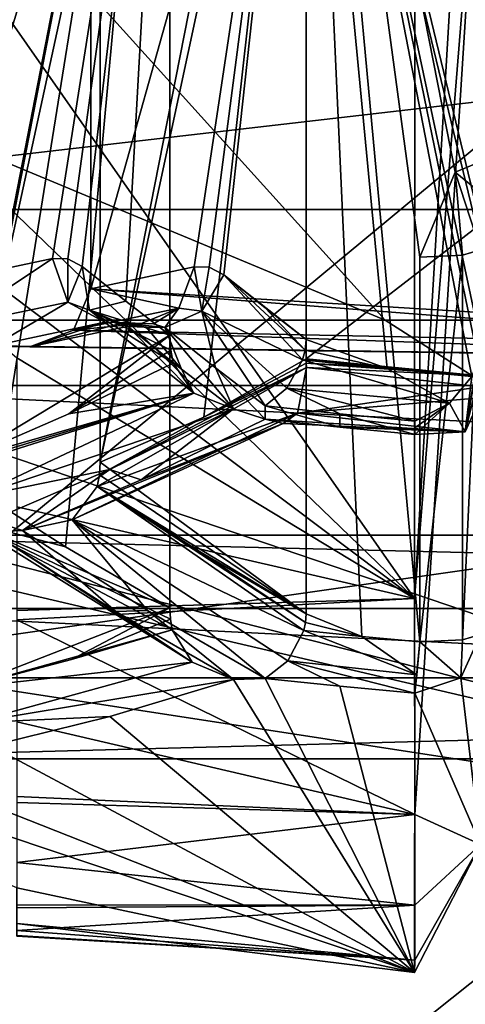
# Model space of a CAD drawing. Header units: millimetres. Extents: x -110 to 100, y -43 to 80.
# Tile 94 of 256: x -67.561 to -66.825, y 24.801 to 26.427. Entities that reach past the tile are written whole.
import ezdxf

# ---------------------------------------------------------------- set-up
doc = ezdxf.new("R2010")
doc.units = ezdxf.units.MM
doc.header["$LTSCALE"] = 65.185185
for name, color, linetype in [('1023', 7, 'CONTINUOUS'), ('1024', 7, 'CONTINUOUS'), ('1026', 7, 'CONTINUOUS'), ('1078', 7, 'CONTINUOUS'), ('1079', 7, 'CONTINUOUS'), ('1088', 7, 'CONTINUOUS'), ('328', 7, 'CONTINUOUS'), ('337', 7, 'CONTINUOUS'), ('4520', 7, 'CONTINUOUS'), ('4561', 7, 'CONTINUOUS'), ('4562', 7, 'CONTINUOUS'), ('4712', 7, 'CONTINUOUS'), ('4774', 7, 'CONTINUOUS'), ('4775', 7, 'CONTINUOUS'), ('5033', 7, 'CONTINUOUS'), ('5034', 7, 'CONTINUOUS'), ('5035', 7, 'CONTINUOUS'), ('5036', 7, 'CONTINUOUS'), ('5037', 7, 'CONTINUOUS'), ('5038', 7, 'CONTINUOUS'), ('5039', 7, 'CONTINUOUS'), ('5040', 7, 'CONTINUOUS'), ('5041', 7, 'CONTINUOUS'), ('5042', 7, 'CONTINUOUS'), ('5043', 7, 'CONTINUOUS'), ('5044', 7, 'CONTINUOUS'), ('5046', 7, 'CONTINUOUS'), ('5048', 7, 'CONTINUOUS'), ('5050', 7, 'CONTINUOUS'), ('5053', 7, 'CONTINUOUS'), ('5054', 7, 'CONTINUOUS'), ('5351', 7, 'CONTINUOUS'), ('5380', 7, 'CONTINUOUS'), ('5428', 7, 'CONTINUOUS'), ('5435', 7, 'CONTINUOUS'), ('5436', 7, 'CONTINUOUS'), ('5437', 7, 'CONTINUOUS'), ('5438', 7, 'CONTINUOUS'), ('5478', 7, 'CONTINUOUS'), ('5479', 7, 'CONTINUOUS'), ('5875', 7, 'CONTINUOUS'), ('5876', 7, 'CONTINUOUS'), ('5968', 7, 'CONTINUOUS'), ('5969', 7, 'CONTINUOUS')]:
    doc.layers.add(name, color=color, linetype=linetype)

msp = doc.modelspace()

# ---------------------------------------------------------------- linework, layer by layer
at = {"layer": '1023', "linetype": 'CONTINUOUS'}
for points in [[(-69.4865, 25.931, 168.05), (-65.5, 25, 168.05), (-69.1569, 25.931, 169.6372), (-69.4865, 25.931, 168.05)], [(-69.1569, 25.931, 169.6372), (-65.5, 25, 168.05), (-68.2386, 25.931, 170.9468), (-69.1569, 25.931, 169.6372)], [(-68.2386, 25.931, 170.9468), (-65.5, 25, 168.05), (-66.9575, 25.931, 171.7604), (-68.2386, 25.931, 170.9468)], [(-66.9575, 25.931, 171.7604), (-65.5, 25, 168.05), (-65.5, 25.931, 172.0365), (-66.9575, 25.931, 171.7604)]]:
    msp.add_3dface(points, dxfattribs=at)
at = {"layer": '1024', "linetype": 'CONTINUOUS'}
for points in [[(-69.4865, 25.931, 87.05), (-65.5, 25, 87.05), (-69.4865, 25.931, 168.05), (-69.4865, 25.931, 87.05)], [(-65.5, 25, 87.05), (-65.5, 25, 168.05), (-69.4865, 25.931, 168.05), (-65.5, 25, 87.05)]]:
    msp.add_3dface(points, dxfattribs=at)
at = {"layer": '1026', "linetype": 'CONTINUOUS'}
for points in [[(-68.8281, 28, 180.4566), (-71.929, 28, 179.1706), (-66.9575, 25.931, 171.7604), (-68.8281, 28, 180.4566)], [(-71.929, 28, 179.1706), (-68.2386, 25.931, 170.9468), (-66.9575, 25.931, 171.7604), (-71.929, 28, 179.1706)], [(-65.5, 28, 180.8952), (-68.8281, 28, 180.4566), (-65.5, 25.931, 172.0365), (-65.5, 28, 180.8952)], [(-68.8281, 28, 180.4566), (-66.9575, 25.931, 171.7604), (-65.5, 25.931, 172.0365), (-68.8281, 28, 180.4566)]]:
    msp.add_3dface(points, dxfattribs=at)
at = {"layer": '1078', "color": 7, "linetype": 'CONTINUOUS', "true_color": 0x858787}
for points in [[(-68.0725, 25.3402, 275.6653), (-62.9275, 25.3402, 275.6653), (-67.9814, 25.2065, 275.9641), (-68.0725, 25.3402, 275.6653)], [(-67.9814, 25.2065, 275.9641), (-62.9275, 25.3402, 275.6653), (-63.0186, 25.2065, 275.9641), (-67.9814, 25.2065, 275.9641)]]:
    msp.add_3dface(points, dxfattribs=at)
at = {"layer": '1079', "color": 7, "linetype": 'CONTINUOUS', "true_color": 0x858787}
for points in [[(-62.6548, 26.1138, 274.7248), (-68.0725, 25.3402, 275.6653), (-68.3452, 26.1138, 274.7248), (-62.6548, 26.1138, 274.7248)], [(-62.9275, 25.3402, 275.6653), (-68.0725, 25.3402, 275.6653), (-62.6548, 26.1138, 274.7248), (-62.9275, 25.3402, 275.6653)]]:
    msp.add_3dface(points, dxfattribs=at)
at = {"layer": '1088', "color": 7, "linetype": 'CONTINUOUS', "true_color": 0x858787}
for points in [[(-68.4357, 26.7816, 274.3622), (-62.5643, 26.7816, 274.3622), (-68.3452, 26.1138, 274.7248), (-68.4357, 26.7816, 274.3622)], [(-62.5643, 26.7816, 274.3622), (-62.6548, 26.1138, 274.7248), (-68.3452, 26.1138, 274.7248), (-62.5643, 26.7816, 274.3622)]]:
    msp.add_3dface(points, dxfattribs=at)
at = {"layer": '328', "linetype": 'CONTINUOUS'}
for points in [[(-109.5, -10, 87.05), (98.5, -10, 87.05), (-85.2588, 28.0341, 87.05), (-109.5, -10, 87.05)], [(98.5, -10, 87.05), (-85, 28, 87.05), (-85.2588, 28.0341, 87.05), (98.5, -10, 87.05)], [(-85, 28, 87.05), (98.5, -10, 87.05), (-65.5, 25, 87.05), (-85, 28, 87.05)], [(-69.4865, 25.931, 87.05), (-85, 28, 87.05), (-65.5, 25, 87.05), (-69.4865, 25.931, 87.05)]]:
    msp.add_3dface(points, dxfattribs=at)
at = {"layer": '337', "linetype": 'CONTINUOUS'}
for points in [[(16.4195, 34.5165, 84.55), (-107.5, -7.5, 84.55), (16.4169, 34.607, 84.55), (16.4195, 34.5165, 84.55)], [(16.4169, 34.607, 84.55), (-107.5, -7.5, 84.55), (-39.7766, 16.1667, 84.55), (16.4169, 34.607, 84.55)], [(16.4269, 34.4292, 84.55), (-107.5, -7.5, 84.55), (16.4195, 34.5165, 84.55), (16.4269, 34.4292, 84.55)], [(16.4392, 34.345, 84.55), (-107.5, -7.5, 84.55), (16.4269, 34.4292, 84.55), (16.4392, 34.345, 84.55)], [(16.4557, 34.2644, 84.55), (-107.5, -7.5, 84.55), (16.4392, 34.345, 84.55), (16.4557, 34.2644, 84.55)], [(16.4766, 34.1876, 84.55), (-107.5, -7.5, 84.55), (16.4557, 34.2644, 84.55), (16.4766, 34.1876, 84.55)], [(16.5, 32.5128, 84.55), (-107.5, -7.5, 84.55), (16.4766, 34.1876, 84.55), (16.5, 32.5128, 84.55)], [(16.5, 32.0142, 84.55), (-107.5, -7.5, 84.55), (16.5, 32.5128, 84.55), (16.5, 32.0142, 84.55)], [(-107.5, -7.5, 84.55), (-61.2619, 28.6795, 84.55), (-56, 32.4167, 84.55), (-107.5, -7.5, 84.55)], [(-56, 32, 84.55), (-107.5, -7.5, 84.55), (-56, 32.4167, 84.55), (-56, 32, 84.55)], [(16.5, 29.9865, 84.55), (-107.5, -7.5, 84.55), (16.5, 32.0142, 84.55), (16.5, 29.9865, 84.55)], [(-56, 27.4167, 84.55), (-107.5, -7.5, 84.55), (-56, 32, 84.55), (-56, 27.4167, 84.55)], [(16.5, 29.4879, 84.55), (-107.5, -7.5, 84.55), (16.5, 29.9865, 84.55), (16.5, 29.4879, 84.55)], [(16.5, 27.4602, 84.55), (-107.5, -7.5, 84.55), (16.5, 29.4879, 84.55), (16.5, 27.4602, 84.55)], [(-51.5319, 25.75, 84.55), (-107.5, -7.5, 84.55), (-51.5319, 28.875, 84.55), (-51.5319, 25.75, 84.55)], [(-51.5319, 28.875, 84.55), (-107.5, -7.5, 84.55), (-56, 26.7917, 84.55), (-51.5319, 28.875, 84.55)], [(-61.2619, 28.6795, 84.55), (-107.5, -7.5, 84.55), (-63.2715, 27.6536, 84.55), (-61.2619, 28.6795, 84.55)], [(-107.5, -7.5, 84.55), (-51, 25.75, 84.55), (-42.5, 28, 84.55), (-107.5, -7.5, 84.55)], [(-42.5, 25.9167, 84.55), (-107.5, -7.5, 84.55), (-42.5, 28, 84.55), (-42.5, 25.9167, 84.55)], [(-63.2715, 27.6536, 84.55), (-107.5, -7.5, 84.55), (-65.5, 27.3, 84.55), (-63.2715, 27.6536, 84.55)], [(-65.5, 27.3, 84.55), (-107.5, -7.5, 84.55), (-67.7285, 27.6536, 84.55), (-65.5, 27.3, 84.55)], [(-107.5, -7.5, 84.55), (16.5, 27.4602, 84.55), (16.5, 26.9616, 84.55), (-107.5, -7.5, 84.55)], [(-56, 26.7917, 84.55), (-107.5, -7.5, 84.55), (-56, 27.4167, 84.55), (-56, 26.7917, 84.55)], [(16.5, 25.607, 84.55), (-107.5, -7.5, 84.55), (16.5, 26.9616, 84.55), (16.5, 25.607, 84.55)], [(-107.5, -7.5, 84.55), (-42.5, 25.9167, 84.55), (-42.5, 25.5, 84.55), (-107.5, -7.5, 84.55)], [(-51, 25.75, 84.55), (-107.5, -7.5, 84.55), (-51.5319, 25.75, 84.55), (-51, 25.75, 84.55)], [(16.5, 25.1084, 84.55), (-107.5, -7.5, 84.55), (16.5, 25.607, 84.55), (16.5, 25.1084, 84.55)], [(-42.5, 24.75, 84.55), (-107.5, -7.5, 84.55), (-42.5, 25.5, 84.55), (-42.5, 24.75, 84.55)], [(16.5, 23.4214, 84.55), (-107.5, -7.5, 84.55), (16.5, 25.1084, 84.55), (16.5, 23.4214, 84.55)]]:
    msp.add_3dface(points, dxfattribs=at)
at = {"layer": '4520', "color": 7, "linetype": 'CONTINUOUS', "true_color": 0x858787}
for points in [[(-68.0057, 25.5758, 275.8433), (-62.9943, 25.5758, 275.8433), (-68.0278, 25.8228, 275.7447), (-68.0057, 25.5758, 275.8433)], [(-68.0278, 25.8228, 275.7447), (-62.9943, 25.5758, 275.8433), (-62.9722, 25.8228, 275.7447), (-68.0278, 25.8228, 275.7447)]]:
    msp.add_3dface(points, dxfattribs=at)
at = {"layer": '4561', "color": 7, "linetype": 'CONTINUOUS', "true_color": 0x858787}
for points in [[(-67.9814, 25.2065, 275.9641), (-63.0186, 25.2065, 275.9641), (-67.9814, 25.4546, 275.9337), (-67.9814, 25.2065, 275.9641)], [(-67.9814, 25.4546, 275.9337), (-63.0186, 25.2065, 275.9641), (-63.0186, 25.4546, 275.9337), (-67.9814, 25.4546, 275.9337)]]:
    msp.add_3dface(points, dxfattribs=at)
at = {"layer": '4562', "color": 7, "linetype": 'CONTINUOUS', "true_color": 0x858787}
for points in [[(-62.9943, 25.5758, 275.8433), (-68.0057, 25.5758, 275.8433), (-63.0186, 25.4546, 275.9337), (-62.9943, 25.5758, 275.8433)], [(-68.0057, 25.5758, 275.8433), (-67.9814, 25.4546, 275.9337), (-63.0186, 25.4546, 275.9337), (-68.0057, 25.5758, 275.8433)]]:
    msp.add_3dface(points, dxfattribs=at)
at = {"layer": '4712', "color": 7, "linetype": 'CONTINUOUS', "true_color": 0x858787}
for points in [[(-66.7, 26.2333, 277.5982), (-66.7707, 26.1172, 277.7132), (-66.8414, 26.1751, 277.6053), (-66.7, 26.2333, 277.5982)], [(-66.9, 26.0348, 277.6225), (-66.8414, 26.1751, 277.6053), (-66.8293, 26.0383, 277.6516), (-66.9, 26.0348, 277.6225)], [(-66.7707, 26.1172, 277.7132), (-66.8, 26.047, 277.7218), (-66.8414, 26.1751, 277.6053), (-66.7707, 26.1172, 277.7132)], [(-66.8414, 26.1751, 277.6053), (-66.8, 26.047, 277.7218), (-66.8293, 26.0383, 277.6516), (-66.8414, 26.1751, 277.6053)]]:
    msp.add_3dface(points, dxfattribs=at)
at = {"layer": '4774', "color": 7, "linetype": 'CONTINUOUS', "true_color": 0x858787}
for points in [[(-67.2762, 25.366, 277.81), (-67.6535, 25.3236, 278.4353), (-67.3093, 25.4198, 277.8227), (-67.2762, 25.366, 277.81)], [(-67.3093, 25.4198, 277.8227), (-67.6535, 25.3236, 278.4353), (-67.4756, 25.3705, 278.1191), (-67.3093, 25.4198, 277.8227)], [(-67.6408, 25.2659, 278.4593), (-67.6535, 25.3236, 278.4353), (-67.2762, 25.366, 277.81), (-67.6408, 25.2659, 278.4593)], [(-67.2078, 25.3375, 277.8037), (-67.6408, 25.2659, 278.4593), (-67.2762, 25.366, 277.81), (-67.2078, 25.3375, 277.8037)], [(-67.6408, 25.2659, 278.4593), (-67.2078, 25.3375, 277.8037), (-67.4122, 25.2763, 278.168), (-67.6408, 25.2659, 278.4593)], [(-67.6086, 25.2282, 278.5166), (-67.6408, 25.2659, 278.4593), (-67.4122, 25.2763, 278.168), (-67.6086, 25.2282, 278.5166)]]:
    msp.add_3dface(points, dxfattribs=at)
at = {"layer": '4775', "color": 7, "linetype": 'CONTINUOUS', "true_color": 0x858787}
for points in [[(-67.6564, 25.6654, 277.1994), (-67.6514, 25.6003, 277.1568), (-67.4855, 25.5567, 277.511), (-67.6564, 25.6654, 277.1994)], [(-67.6514, 25.6003, 277.1568), (-67.6086, 25.5815, 277.0744), (-67.2762, 25.366, 277.81), (-67.6514, 25.6003, 277.1568)], [(-67.6514, 25.6003, 277.1568), (-67.2762, 25.366, 277.81), (-67.3093, 25.4198, 277.8227), (-67.6514, 25.6003, 277.1568)], [(-67.6514, 25.6003, 277.1568), (-67.3093, 25.4198, 277.8227), (-67.3119, 25.4372, 277.8252), (-67.6514, 25.6003, 277.1568)], [(-67.4855, 25.5567, 277.511), (-67.6514, 25.6003, 277.1568), (-67.3129, 25.4561, 277.8245), (-67.4855, 25.5567, 277.511)], [(-67.3129, 25.4561, 277.8245), (-67.6514, 25.6003, 277.1568), (-67.3119, 25.4372, 277.8252), (-67.3129, 25.4561, 277.8245)], [(-67.2762, 25.366, 277.81), (-67.6086, 25.5815, 277.0744), (-67.4021, 25.4496, 277.4508), (-67.2762, 25.366, 277.81)], [(-67.2078, 25.3375, 277.8037), (-67.2762, 25.366, 277.81), (-67.4021, 25.4496, 277.4508), (-67.2078, 25.3375, 277.8037)]]:
    msp.add_3dface(points, dxfattribs=at)
at = {"layer": '5033', "color": 7, "linetype": 'CONTINUOUS', "true_color": 0x858787}
for points in [[(-67.273, 26.0187, 275.8504), (-67.2983, 25.9504, 275.8735), (-67.4433, 25.9827, 275.5576), (-67.273, 26.0187, 275.8504)], [(-67.4433, 25.9827, 275.5576), (-67.2983, 25.9504, 275.8735), (-67.4721, 25.9142, 275.5732), (-67.4433, 25.9827, 275.5576)], [(-67.2983, 25.9504, 275.8735), (-67.3596, 25.9255, 275.9122), (-67.4721, 25.9142, 275.5732), (-67.2983, 25.9504, 275.8735)], [(-67.4721, 25.9142, 275.5732), (-67.3596, 25.9255, 275.9122), (-67.5441, 25.8866, 275.595), (-67.4721, 25.9142, 275.5732)]]:
    msp.add_3dface(points, dxfattribs=at)
at = {"layer": '5034', "color": 7, "linetype": 'CONTINUOUS', "true_color": 0x858787}
for points in [[(-67.2983, 25.9504, 275.8735), (-67.273, 26.0187, 275.8504), (-67.2601, 25.9459, 275.9313), (-67.2983, 25.9504, 275.8735)], [(-67.2601, 25.9459, 275.9313), (-67.273, 26.0187, 275.8504), (-67.2478, 26.0181, 275.8944), (-67.2601, 25.9459, 275.9313)], [(-67.2239, 26.0056, 275.9377), (-67.2601, 25.9459, 275.9313), (-67.2478, 26.0181, 275.8944), (-67.2239, 26.0056, 275.9377)], [(-67.3596, 25.9255, 275.9122), (-67.2983, 25.9504, 275.8735), (-67.3399, 25.925, 275.9327), (-67.3596, 25.9255, 275.9122)], [(-67.2983, 25.9504, 275.8735), (-67.3215, 25.9186, 275.9526), (-67.3399, 25.925, 275.9327), (-67.2983, 25.9504, 275.8735)], [(-67.3215, 25.9186, 275.9526), (-67.2983, 25.9504, 275.8735), (-67.2601, 25.9459, 275.9313), (-67.3215, 25.9186, 275.9526)]]:
    msp.add_3dface(points, dxfattribs=at)
at = {"layer": '5035', "color": 7, "linetype": 'CONTINUOUS', "true_color": 0x858787}
for points in [[(-67.2601, 25.9459, 275.9313), (-67.2239, 26.0056, 275.9377), (-67.0937, 25.8654, 276.1925), (-67.2601, 25.9459, 275.9313)], [(-67.0937, 25.8654, 276.1925), (-67.2239, 26.0056, 275.9377), (-67.0893, 25.8812, 276.1906), (-67.0937, 25.8654, 276.1925)], [(-67.0893, 25.8812, 276.1906), (-67.2239, 26.0056, 275.9377), (-67.1562, 25.9519, 276.0623), (-67.0893, 25.8812, 276.1906)], [(-67.3215, 25.9186, 275.9526), (-67.2601, 25.9459, 275.9313), (-67.2374, 25.852, 276.1074), (-67.3215, 25.9186, 275.9526)], [(-67.1555, 25.7894, 276.2582), (-67.2601, 25.9459, 275.9313), (-67.1197, 25.8188, 276.2125), (-67.1555, 25.7894, 276.2582)], [(-67.2601, 25.9459, 275.9313), (-67.1555, 25.7894, 276.2582), (-67.2374, 25.852, 276.1074), (-67.2601, 25.9459, 275.9313)], [(-67.1197, 25.8188, 276.2125), (-67.2601, 25.9459, 275.9313), (-67.0937, 25.8654, 276.1925), (-67.1197, 25.8188, 276.2125)], [(-67.0877, 25.899, 276.1884), (-67.0893, 25.8812, 276.1906), (-67.1562, 25.9519, 276.0623), (-67.0877, 25.899, 276.1884)]]:
    msp.add_3dface(points, dxfattribs=at)
at = {"layer": '5036', "color": 7, "linetype": 'CONTINUOUS', "true_color": 0x858787}
for points in [[(-67.3899, 25.9264, 275.9196), (-67.3399, 25.925, 275.9327), (-67.4202, 25.9274, 275.9271), (-67.3899, 25.9264, 275.9196)], [(-67.4202, 25.9274, 275.9271), (-67.3399, 25.925, 275.9327), (-67.4007, 25.9268, 275.9476), (-67.4202, 25.9274, 275.9271)], [(-67.3399, 25.925, 275.9327), (-67.3215, 25.9186, 275.9526), (-67.4007, 25.9268, 275.9476), (-67.3399, 25.925, 275.9327)], [(-67.3215, 25.9186, 275.9526), (-67.3521, 25.9195, 275.96), (-67.4007, 25.9268, 275.9476), (-67.3215, 25.9186, 275.9526)], [(-67.3521, 25.9195, 275.96), (-67.3826, 25.9204, 275.9674), (-67.4007, 25.9268, 275.9476), (-67.3521, 25.9195, 275.96)], [(-67.3596, 25.9255, 275.9122), (-67.3399, 25.925, 275.9327), (-67.3899, 25.9264, 275.9196), (-67.3596, 25.9255, 275.9122)]]:
    msp.add_3dface(points, dxfattribs=at)
at = {"layer": '5037', "color": 7, "linetype": 'CONTINUOUS', "true_color": 0x858787}
for points in [[(-67.1197, 25.8188, 276.2125), (-67.0937, 25.8654, 276.1925), (-66.8508, 25.7937, 276.2144), (-67.1197, 25.8188, 276.2125)], [(-66.8508, 25.7937, 276.2144), (-67.0937, 25.8654, 276.1925), (-66.9541, 25.851, 276.1943), (-66.8508, 25.7937, 276.2144)], [(-66.8143, 25.8379, 276.1959), (-66.8508, 25.7937, 276.2144), (-66.9541, 25.851, 276.1943), (-66.8143, 25.8379, 276.1959)], [(-67.1555, 25.7894, 276.2582), (-67.1197, 25.8188, 276.2125), (-67.0321, 25.7761, 276.2598), (-67.1555, 25.7894, 276.2582)], [(-66.9085, 25.7639, 276.2613), (-67.1197, 25.8188, 276.2125), (-66.8508, 25.7937, 276.2144), (-66.9085, 25.7639, 276.2613)], [(-67.1197, 25.8188, 276.2125), (-66.9085, 25.7639, 276.2613), (-67.0321, 25.7761, 276.2598), (-67.1197, 25.8188, 276.2125)]]:
    msp.add_3dface(points, dxfattribs=at)
at = {"layer": '5038', "color": 7, "linetype": 'CONTINUOUS', "true_color": 0x858787}
for points in [[(-67.4816, 26.0321, 276.0086), (-67.5068, 26.0327, 275.9646), (-67.4815, 25.9608, 275.9587), (-67.4816, 26.0321, 276.0086)], [(-67.4578, 26.0196, 276.0517), (-67.4816, 26.0321, 276.0086), (-67.4815, 25.9608, 275.9587), (-67.4578, 26.0196, 276.0517)], [(-67.4455, 25.9476, 276.0135), (-67.4578, 26.0196, 276.0517), (-67.4815, 25.9608, 275.9587), (-67.4455, 25.9476, 276.0135)], [(-67.4202, 25.9274, 275.9271), (-67.4455, 25.9476, 276.0135), (-67.4815, 25.9608, 275.9587), (-67.4202, 25.9274, 275.9271)], [(-67.4007, 25.9268, 275.9476), (-67.3826, 25.9204, 275.9674), (-67.4455, 25.9476, 276.0135), (-67.4007, 25.9268, 275.9476)], [(-67.4202, 25.9274, 275.9271), (-67.4007, 25.9268, 275.9476), (-67.4455, 25.9476, 276.0135), (-67.4202, 25.9274, 275.9271)]]:
    msp.add_3dface(points, dxfattribs=at)
at = {"layer": '5039', "color": 7, "linetype": 'CONTINUOUS', "true_color": 0x858787}
for points in [[(-66.8, 25.8483, 276.322), (-66.8252, 25.7463, 276.4147), (-66.8, 25.8952, 276.1889), (-66.8, 25.8483, 276.322)], [(-66.8, 25.8952, 276.1889), (-66.8252, 25.7463, 276.4147), (-66.8037, 25.8652, 276.1925), (-66.8, 25.8952, 276.1889)], [(-66.8252, 25.7463, 276.4147), (-66.8143, 25.8379, 276.1959), (-66.8037, 25.8652, 276.1925), (-66.8252, 25.7463, 276.4147)], [(-66.8508, 25.7937, 276.2144), (-66.8143, 25.8379, 276.1959), (-66.8252, 25.7463, 276.4147), (-66.8508, 25.7937, 276.2144)], [(-66.8, 25.8025, 276.4555), (-66.8252, 25.7463, 276.4147), (-66.8, 25.8483, 276.322), (-66.8, 25.8025, 276.4555)], [(-66.9085, 25.7639, 276.2613), (-66.8508, 25.7937, 276.2144), (-66.9085, 25.7528, 276.2931), (-66.9085, 25.7639, 276.2613)], [(-66.9085, 25.7418, 276.3248), (-66.8508, 25.7937, 276.2144), (-66.8252, 25.7463, 276.4147), (-66.9085, 25.7418, 276.3248)], [(-66.8508, 25.7937, 276.2144), (-66.9085, 25.7418, 276.3248), (-66.9085, 25.7528, 276.2931), (-66.8508, 25.7937, 276.2144)]]:
    msp.add_3dface(points, dxfattribs=at)
at = {"layer": '5040', "color": 7, "linetype": 'CONTINUOUS', "true_color": 0x858787}
for points in [[(-67.4578, 26.0196, 276.0517), (-67.4455, 25.9476, 276.0135), (-67.3855, 25.9621, 276.1849), (-67.4578, 26.0196, 276.0517)], [(-67.4455, 25.9476, 276.0135), (-67.3129, 25.906, 276.3185), (-67.3855, 25.9621, 276.1849), (-67.4455, 25.9476, 276.0135)], [(-67.4455, 25.9476, 276.0135), (-67.3826, 25.9204, 275.9674), (-67.2734, 25.8102, 276.2975), (-67.4455, 25.9476, 276.0135)], [(-67.3129, 25.906, 276.3185), (-67.4455, 25.9476, 276.0135), (-67.3114, 25.8814, 276.3189), (-67.3129, 25.906, 276.3185)], [(-67.3114, 25.8814, 276.3189), (-67.4455, 25.9476, 276.0135), (-67.3073, 25.8601, 276.3143), (-67.3114, 25.8814, 276.3189)], [(-67.3073, 25.8601, 276.3143), (-67.4455, 25.9476, 276.0135), (-67.2734, 25.8102, 276.2975), (-67.3073, 25.8601, 276.3143)], [(-67.2734, 25.8102, 276.2975), (-67.3826, 25.9204, 275.9674), (-67.294, 25.8501, 276.1306), (-67.2734, 25.8102, 276.2975)], [(-67.2078, 25.7842, 276.2892), (-67.2734, 25.8102, 276.2975), (-67.294, 25.8501, 276.1306), (-67.2078, 25.7842, 276.2892)]]:
    msp.add_3dface(points, dxfattribs=at)
at = {"layer": '5041', "color": 7, "linetype": 'CONTINUOUS', "true_color": 0x858787}
for points in [[(-67.6755, 25.9206, 275.6262), (-67.5068, 26.0327, 275.9646), (-67.704, 25.9911, 275.6255), (-67.6755, 25.9206, 275.6262)], [(-67.4815, 25.9608, 275.9587), (-67.5068, 26.0327, 275.9646), (-67.6755, 25.9206, 275.6262), (-67.4815, 25.9608, 275.9587)], [(-67.6043, 25.8885, 275.6106), (-67.4815, 25.9608, 275.9587), (-67.6755, 25.9206, 275.6262), (-67.6043, 25.8885, 275.6106)], [(-67.4202, 25.9274, 275.9271), (-67.4815, 25.9608, 275.9587), (-67.6043, 25.8885, 275.6106), (-67.4202, 25.9274, 275.9271)]]:
    msp.add_3dface(points, dxfattribs=at)
at = {"layer": '5042', "color": 7, "linetype": 'CONTINUOUS', "true_color": 0x858787}
for points in [[(-67.0877, 25.8672, 276.4542), (-67.0876, 25.8601, 276.4549), (-66.9439, 25.8524, 276.4561), (-67.0877, 25.8672, 276.4542)], [(-67.0871, 25.8529, 276.455), (-67.1021, 25.7775, 276.4168), (-66.8, 25.8207, 276.4583), (-67.0871, 25.8529, 276.455)], [(-67.0876, 25.8601, 276.4549), (-67.0871, 25.8529, 276.455), (-66.8, 25.8391, 276.4577), (-67.0876, 25.8601, 276.4549)], [(-66.9439, 25.8524, 276.4561), (-67.0876, 25.8601, 276.4549), (-66.8, 25.8391, 276.4577), (-66.9439, 25.8524, 276.4561)], [(-66.8, 25.8391, 276.4577), (-67.0871, 25.8529, 276.455), (-66.8, 25.8207, 276.4583), (-66.8, 25.8391, 276.4577)], [(-67.1021, 25.7775, 276.4168), (-66.8, 25.8025, 276.4555), (-66.8, 25.8207, 276.4583), (-67.1021, 25.7775, 276.4168)], [(-66.8252, 25.7463, 276.4147), (-66.8, 25.8025, 276.4555), (-67.1021, 25.7775, 276.4168), (-66.8252, 25.7463, 276.4147)], [(-67.1555, 25.7673, 276.3217), (-66.8252, 25.7463, 276.4147), (-67.1256, 25.7602, 276.373), (-67.1555, 25.7673, 276.3217)], [(-66.8252, 25.7463, 276.4147), (-67.1555, 25.7673, 276.3217), (-67.0321, 25.7541, 276.3233), (-66.8252, 25.7463, 276.4147)], [(-67.1256, 25.7602, 276.373), (-66.8252, 25.7463, 276.4147), (-67.1021, 25.7775, 276.4168), (-67.1256, 25.7602, 276.373)], [(-66.9085, 25.7418, 276.3248), (-66.8252, 25.7463, 276.4147), (-67.0321, 25.7541, 276.3233), (-66.9085, 25.7418, 276.3248)]]:
    msp.add_3dface(points, dxfattribs=at)
at = {"layer": '5043', "color": 7, "linetype": 'CONTINUOUS', "true_color": 0x858787}
for points in [[(-67.3073, 25.8601, 276.3143), (-67.2734, 25.8102, 276.2975), (-67.4797, 25.7762, 276.6256), (-67.3073, 25.8601, 276.3143)], [(-67.4797, 25.7762, 276.6256), (-67.2734, 25.8102, 276.2975), (-67.6535, 25.7008, 276.9381), (-67.4797, 25.7762, 276.6256)], [(-67.6535, 25.7008, 276.9381), (-67.2734, 25.8102, 276.2975), (-67.6534, 25.6959, 276.9387), (-67.6535, 25.7008, 276.9381)], [(-67.6534, 25.6959, 276.9387), (-67.2734, 25.8102, 276.2975), (-67.653, 25.6911, 276.9393), (-67.6534, 25.6959, 276.9387)], [(-67.653, 25.6911, 276.9393), (-67.2734, 25.8102, 276.2975), (-67.6386, 25.6379, 276.9611), (-67.653, 25.6911, 276.9393)], [(-67.2734, 25.8102, 276.2975), (-67.2078, 25.7842, 276.2892), (-67.6386, 25.6379, 276.9611), (-67.2734, 25.8102, 276.2975)], [(-67.6386, 25.6379, 276.9611), (-67.2078, 25.7842, 276.2892), (-67.4123, 25.6843, 276.6585), (-67.6386, 25.6379, 276.9611)], [(-67.6086, 25.6001, 277.0112), (-67.6386, 25.6379, 276.9611), (-67.4123, 25.6843, 276.6585), (-67.6086, 25.6001, 277.0112)]]:
    msp.add_3dface(points, dxfattribs=at)
at = {"layer": '5044', "color": 7, "linetype": 'CONTINUOUS', "true_color": 0x858787}
for points in [[(-67.1021, 25.7775, 276.4168), (-67.0871, 25.8529, 276.455), (-67.4329, 25.6564, 277.0666), (-67.1021, 25.7775, 276.4168)], [(-67.4329, 25.6564, 277.0666), (-67.0871, 25.8529, 276.455), (-67.4295, 25.6756, 277.0701), (-67.4329, 25.6564, 277.0666)], [(-67.4295, 25.6756, 277.0701), (-67.0871, 25.8529, 276.455), (-67.2571, 25.7706, 276.7616), (-67.4295, 25.6756, 277.0701)], [(-67.1256, 25.7602, 276.373), (-67.1021, 25.7775, 276.4168), (-67.4743, 25.6009, 277.0498), (-67.1256, 25.7602, 276.373)], [(-67.4743, 25.6009, 277.0498), (-67.1021, 25.7775, 276.4168), (-67.4329, 25.6564, 277.0666), (-67.4743, 25.6009, 277.0498)], [(-67.4283, 25.6965, 277.0696), (-67.4295, 25.6756, 277.0701), (-67.2571, 25.7706, 276.7616), (-67.4283, 25.6965, 277.0696)], [(-67.1555, 25.7673, 276.3217), (-67.1256, 25.7602, 276.373), (-67.3604, 25.6674, 276.6915), (-67.1555, 25.7673, 276.3217)], [(-67.5563, 25.5836, 277.0437), (-67.1256, 25.7602, 276.373), (-67.4743, 25.6009, 277.0498), (-67.5563, 25.5836, 277.0437)], [(-67.1256, 25.7602, 276.373), (-67.5563, 25.5836, 277.0437), (-67.3604, 25.6674, 276.6915), (-67.1256, 25.7602, 276.373)]]:
    msp.add_3dface(points, dxfattribs=at)
at = {"layer": '5046', "color": 7, "linetype": 'CONTINUOUS', "true_color": 0x858787}
for points in [[(-67.4743, 25.6009, 277.0498), (-67.4329, 25.6564, 277.0666), (-67.0919, 25.4182, 277.6982), (-67.4743, 25.6009, 277.0498)], [(-67.0919, 25.4182, 277.6982), (-67.4329, 25.6564, 277.0666), (-67.0888, 25.4315, 277.6966), (-67.0919, 25.4182, 277.6982)], [(-67.0888, 25.4315, 277.6966), (-67.4329, 25.6564, 277.0666), (-67.2611, 25.5471, 277.3798), (-67.0888, 25.4315, 277.6966)], [(-67.5563, 25.5836, 277.0437), (-67.4743, 25.6009, 277.0498), (-67.3498, 25.4517, 277.4201), (-67.5563, 25.5836, 277.0437)], [(-67.1555, 25.3394, 277.7731), (-67.4743, 25.6009, 277.0498), (-67.1178, 25.3681, 277.721), (-67.1555, 25.3394, 277.7731)], [(-67.4743, 25.6009, 277.0498), (-67.1555, 25.3394, 277.7731), (-67.3498, 25.4517, 277.4201), (-67.4743, 25.6009, 277.0498)], [(-67.1178, 25.3681, 277.721), (-67.4743, 25.6009, 277.0498), (-67.0919, 25.4182, 277.6982), (-67.1178, 25.3681, 277.721)], [(-67.0877, 25.4459, 277.6948), (-67.0888, 25.4315, 277.6966), (-67.2611, 25.5471, 277.3798), (-67.0877, 25.4459, 277.6948)]]:
    msp.add_3dface(points, dxfattribs=at)
at = {"layer": '5048', "color": 7, "linetype": 'CONTINUOUS', "true_color": 0x858787}
for points in [[(-67.1178, 25.3681, 277.721), (-67.0919, 25.4182, 277.6982), (-66.9052, 25.3455, 277.725), (-67.1178, 25.3681, 277.721)], [(-66.9052, 25.3455, 277.725), (-67.0919, 25.4182, 277.6982), (-66.996, 25.4086, 277.6994), (-66.9052, 25.3455, 277.725)], [(-66.9, 25.3996, 277.7005), (-66.9052, 25.3455, 277.725), (-66.996, 25.4086, 277.6994), (-66.9, 25.3996, 277.7005)], [(-67.1555, 25.3394, 277.7731), (-67.1178, 25.3681, 277.721), (-67.0321, 25.3267, 277.7746), (-67.1555, 25.3394, 277.7731)], [(-66.9085, 25.315, 277.7761), (-67.1178, 25.3681, 277.721), (-66.9052, 25.3455, 277.725), (-66.9085, 25.315, 277.7761)], [(-67.1178, 25.3681, 277.721), (-66.9085, 25.315, 277.7761), (-67.0321, 25.3267, 277.7746), (-67.1178, 25.3681, 277.721)]]:
    msp.add_3dface(points, dxfattribs=at)
at = {"layer": '5050', "color": 7, "linetype": 'CONTINUOUS', "true_color": 0x858787}
for points in [[(-66.8293, 25.4031, 277.7296), (-66.8, 25.4118, 277.7998), (-66.8324, 25.3402, 277.7823), (-66.8293, 25.4031, 277.7296)], [(-66.9085, 25.315, 277.7761), (-66.9052, 25.3455, 277.725), (-66.9, 25.3996, 277.7005), (-66.9085, 25.315, 277.7761)], [(-66.9085, 25.315, 277.7761), (-66.9, 25.3996, 277.7005), (-66.8324, 25.3402, 277.7823), (-66.9085, 25.315, 277.7761)], [(-66.9, 25.3996, 277.7005), (-66.8293, 25.4031, 277.7296), (-66.8324, 25.3402, 277.7823), (-66.9, 25.3996, 277.7005)]]:
    msp.add_3dface(points, dxfattribs=at)
at = {"layer": '5053', "color": 7, "linetype": 'CONTINUOUS', "true_color": 0x858787}
for points in [[(-66.8293, 26.0383, 277.6516), (-66.8, 26.047, 277.7218), (-66.8293, 25.4031, 277.7296), (-66.8293, 26.0383, 277.6516)], [(-66.8, 26.047, 277.7218), (-66.8, 25.4118, 277.7998), (-66.8293, 25.4031, 277.7296), (-66.8, 26.047, 277.7218)], [(-66.9, 26.0348, 277.6225), (-66.8293, 26.0383, 277.6516), (-66.9, 25.3996, 277.7005), (-66.9, 26.0348, 277.6225)], [(-66.9, 25.3996, 277.7005), (-66.8293, 26.0383, 277.6516), (-66.8293, 25.4031, 277.7296), (-66.9, 25.3996, 277.7005)]]:
    msp.add_3dface(points, dxfattribs=at)
at = {"layer": '5054', "color": 7, "linetype": 'CONTINUOUS', "true_color": 0x858787}
for points in [[(-66.8, 26.823, 289.2935), (-66.8324, 26.7578, 289.3278), (-66.9086, 25.4713, 286.1839), (-66.8, 26.823, 289.2935)], [(-66.9085, 25.1147, 284.6574), (-66.8, 26.823, 289.2935), (-66.9086, 25.4713, 286.1839), (-66.9085, 25.1147, 284.6574)], [(-66.8, 25.0651, 283.6758), (-66.8, 26.823, 289.2935), (-66.9085, 25.1147, 284.6574), (-66.8, 25.0651, 283.6758)], [(-66.8324, 26.7578, 289.3278), (-66.9085, 26.7348, 289.3399), (-66.9086, 25.4713, 286.1839), (-66.8324, 26.7578, 289.3278)], [(-66.8324, 25.3402, 277.7823), (-66.8, 25.4118, 277.7998), (-66.8, 25.0651, 283.6758), (-66.8324, 25.3402, 277.7823)], [(-66.9085, 25.315, 277.7761), (-66.8324, 25.3402, 277.7823), (-66.8, 25.0651, 283.6758), (-66.9085, 25.315, 277.7761)], [(-66.9085, 25.315, 277.7761), (-66.8, 25.0651, 283.6758), (-66.9086, 24.8537, 281.1088), (-66.9085, 25.315, 277.7761)], [(-66.9085, 24.9652, 283.6799), (-66.8, 25.0651, 283.6758), (-66.9085, 25.1147, 284.6574), (-66.9085, 24.9652, 283.6799)], [(-66.9086, 24.8537, 281.1088), (-66.8, 25.0651, 283.6758), (-66.9085, 24.874, 282.683), (-66.9086, 24.8537, 281.1088)], [(-66.9085, 24.874, 282.683), (-66.8, 25.0651, 283.6758), (-66.9085, 24.9652, 283.6799), (-66.9085, 24.874, 282.683)]]:
    msp.add_3dface(points, dxfattribs=at)
at = {"layer": '5351', "color": 7, "linetype": 'CONTINUOUS', "true_color": 0x858787}
for points in [[(-66.9085, 26.7348, 289.3399), (-67.6086, 26.4715, 288.6424), (-66.9086, 25.4713, 286.1839), (-66.9085, 26.7348, 289.3399)], [(-68.0084, 26.5306, 288.6351), (-68.4102, 26.6005, 288.6265), (-66.9086, 25.4713, 286.1839), (-68.0084, 26.5306, 288.6351)], [(-68.4102, 26.6005, 288.6265), (-67.566, 25.8689, 287.1959), (-66.9086, 25.4713, 286.1839), (-68.4102, 26.6005, 288.6265)], [(-67.6086, 26.4715, 288.6424), (-68.0084, 26.5306, 288.6351), (-66.9086, 25.4713, 286.1839), (-67.6086, 26.4715, 288.6424)], [(-67.3826, 25.9204, 275.9674), (-67.3521, 25.9195, 275.96), (-67.294, 25.8501, 276.1306), (-67.3826, 25.9204, 275.9674)], [(-67.3521, 25.9195, 275.96), (-67.3215, 25.9186, 275.9526), (-67.294, 25.8501, 276.1306), (-67.3521, 25.9195, 275.96)], [(-67.3215, 25.9186, 275.9526), (-67.2374, 25.852, 276.1074), (-67.2078, 25.7842, 276.2892), (-67.3215, 25.9186, 275.9526)], [(-67.3215, 25.9186, 275.9526), (-67.2078, 25.7842, 276.2892), (-67.294, 25.8501, 276.1306), (-67.3215, 25.9186, 275.9526)], [(-67.566, 25.8689, 287.1959), (-67.566, 25.6226, 286.451), (-66.9086, 25.4713, 286.1839), (-67.566, 25.8689, 287.1959)], [(-67.2374, 25.852, 276.1074), (-67.1555, 25.7894, 276.2582), (-67.1555, 25.7673, 276.3217), (-67.2374, 25.852, 276.1074)], [(-67.2078, 25.7842, 276.2892), (-67.2374, 25.852, 276.1074), (-67.1555, 25.7673, 276.3217), (-67.2078, 25.7842, 276.2892)], [(-67.4123, 25.6843, 276.6585), (-67.2078, 25.7842, 276.2892), (-67.3604, 25.6674, 276.6915), (-67.4123, 25.6843, 276.6585)], [(-67.2078, 25.7842, 276.2892), (-67.1555, 25.7673, 276.3217), (-67.3604, 25.6674, 276.6915), (-67.2078, 25.7842, 276.2892)], [(-67.1555, 25.7894, 276.2582), (-67.0321, 25.7761, 276.2598), (-67.0321, 25.7541, 276.3233), (-67.1555, 25.7894, 276.2582)], [(-67.1555, 25.7673, 276.3217), (-67.1555, 25.7894, 276.2582), (-67.0321, 25.7541, 276.3233), (-67.1555, 25.7673, 276.3217)], [(-67.0321, 25.7761, 276.2598), (-66.9085, 25.7639, 276.2613), (-66.9085, 25.7418, 276.3248), (-67.0321, 25.7761, 276.2598)], [(-67.0321, 25.7761, 276.2598), (-66.9085, 25.7418, 276.3248), (-67.0321, 25.7541, 276.3233), (-67.0321, 25.7761, 276.2598)], [(-66.9085, 25.7418, 276.3248), (-66.9085, 25.7639, 276.2613), (-66.9085, 25.7528, 276.2931), (-66.9085, 25.7418, 276.3248)], [(-67.6086, 25.6001, 277.0112), (-67.4123, 25.6843, 276.6585), (-67.5563, 25.5836, 277.0437), (-67.6086, 25.6001, 277.0112)], [(-67.5563, 25.5836, 277.0437), (-67.4123, 25.6843, 276.6585), (-67.3604, 25.6674, 276.6915), (-67.5563, 25.5836, 277.0437)], [(-67.566, 25.6226, 286.451), (-67.566, 25.4517, 285.8483), (-66.9086, 25.4713, 286.1839), (-67.566, 25.6226, 286.451)], [(-67.6086, 25.5815, 277.0744), (-67.6086, 25.6001, 277.0112), (-67.5563, 25.5836, 277.0437), (-67.6086, 25.5815, 277.0744)], [(-67.4021, 25.4496, 277.4508), (-67.6086, 25.5815, 277.0744), (-67.5563, 25.5836, 277.0437), (-67.4021, 25.4496, 277.4508)], [(-67.4021, 25.4496, 277.4508), (-67.5563, 25.5836, 277.0437), (-67.3498, 25.4517, 277.4201), (-67.4021, 25.4496, 277.4508)], [(-67.566, 25.4517, 285.8483), (-67.566, 25.4363, 285.7893), (-66.9086, 25.4713, 286.1839), (-67.566, 25.4517, 285.8483)], [(-67.566, 25.4363, 285.7893), (-66.9085, 25.1147, 284.6574), (-66.9086, 25.4713, 286.1839), (-67.566, 25.4363, 285.7893)], [(-67.2078, 25.3375, 277.8037), (-67.4021, 25.4496, 277.4508), (-67.3498, 25.4517, 277.4201), (-67.2078, 25.3375, 277.8037)], [(-67.1555, 25.3394, 277.7731), (-67.2078, 25.3375, 277.8037), (-67.3498, 25.4517, 277.4201), (-67.1555, 25.3394, 277.7731)], [(-67.566, 25.4363, 285.7893), (-67.566, 25.2675, 285.0714), (-66.9085, 25.1147, 284.6574), (-67.566, 25.4363, 285.7893)], [(-67.566, 24.9935, 280.0659), (-68.4102, 25.3572, 278.5007), (-66.9086, 24.8537, 281.1088), (-67.566, 24.9935, 280.0659)], [(-68.4102, 25.3572, 278.5007), (-68.008, 25.2872, 278.5093), (-66.9086, 24.8537, 281.1088), (-68.4102, 25.3572, 278.5007)], [(-67.4122, 25.2763, 278.168), (-67.2078, 25.3375, 277.8037), (-66.9086, 24.8537, 281.1088), (-67.4122, 25.2763, 278.168)], [(-67.2078, 25.3375, 277.8037), (-67.1555, 25.3394, 277.7731), (-66.9086, 24.8537, 281.1088), (-67.2078, 25.3375, 277.8037)], [(-67.1555, 25.3394, 277.7731), (-67.0321, 25.3267, 277.7746), (-66.9086, 24.8537, 281.1088), (-67.1555, 25.3394, 277.7731)], [(-67.0321, 25.3267, 277.7746), (-66.9085, 25.315, 277.7761), (-66.9086, 24.8537, 281.1088), (-67.0321, 25.3267, 277.7746)], [(-68.008, 25.2872, 278.5093), (-67.6086, 25.2282, 278.5166), (-66.9086, 24.8537, 281.1088), (-68.008, 25.2872, 278.5093)], [(-67.6086, 25.2282, 278.5166), (-67.4122, 25.2763, 278.168), (-66.9086, 24.8537, 281.1088), (-67.6086, 25.2282, 278.5166)], [(-67.566, 25.2675, 285.0714), (-67.566, 25.1445, 284.4263), (-66.9085, 25.1147, 284.6574), (-67.566, 25.2675, 285.0714)], [(-67.566, 25.1445, 284.4263), (-67.566, 25.1345, 284.3667), (-66.9085, 25.1147, 284.6574), (-67.566, 25.1445, 284.4263)], [(-67.566, 25.1345, 284.3667), (-67.566, 25.0353, 283.6795), (-66.9085, 25.1147, 284.6574), (-67.566, 25.1345, 284.3667)], [(-67.566, 25.0353, 283.6795), (-66.9085, 24.9652, 283.6799), (-66.9085, 25.1147, 284.6574), (-67.566, 25.0353, 283.6795)], [(-67.566, 25.0353, 283.6795), (-67.566, 24.9653, 282.9887), (-66.9085, 24.9652, 283.6799), (-67.566, 25.0353, 283.6795)], [(-67.566, 24.9349, 280.8424), (-67.566, 24.9935, 280.0659), (-66.9086, 24.8537, 281.1088), (-67.566, 24.9349, 280.8424)], [(-67.566, 24.9653, 282.9887), (-67.566, 24.9606, 282.9284), (-66.9085, 24.9652, 283.6799), (-67.566, 24.9653, 282.9887)], [(-67.566, 24.9606, 282.9284), (-67.566, 24.9234, 282.261), (-66.9085, 24.9652, 283.6799), (-67.566, 24.9606, 282.9284)], [(-67.566, 24.9234, 282.261), (-66.9085, 24.874, 282.683), (-66.9085, 24.9652, 283.6799), (-67.566, 24.9234, 282.261)], [(-67.566, 24.9146, 281.4744), (-67.566, 24.9349, 280.8424), (-66.9085, 24.874, 282.683), (-67.566, 24.9146, 281.4744)], [(-67.566, 24.9349, 280.8424), (-66.9086, 24.8537, 281.1088), (-66.9085, 24.874, 282.683), (-67.566, 24.9349, 280.8424)], [(-67.566, 24.9234, 282.261), (-67.566, 24.914, 281.5353), (-66.9085, 24.874, 282.683), (-67.566, 24.9234, 282.261)], [(-67.566, 24.914, 281.5353), (-67.566, 24.9146, 281.4744), (-66.9085, 24.874, 282.683), (-67.566, 24.914, 281.5353)]]:
    msp.add_3dface(points, dxfattribs=at)
at = {"layer": '5380', "color": 7, "linetype": 'CONTINUOUS', "true_color": 0x858787}
for points in [[(-67.5441, 25.8866, 275.595), (-67.4202, 25.9274, 275.9271), (-67.6043, 25.8885, 275.6106), (-67.5441, 25.8866, 275.595)], [(-67.5441, 25.8866, 275.595), (-67.3899, 25.9264, 275.9196), (-67.4202, 25.9274, 275.9271), (-67.5441, 25.8866, 275.595)], [(-67.5441, 25.8866, 275.595), (-67.3596, 25.9255, 275.9122), (-67.3899, 25.9264, 275.9196), (-67.5441, 25.8866, 275.595)], [(-67.5441, 25.8866, 275.595), (-67.6043, 25.8885, 275.6106), (-67.5742, 25.8875, 275.6028), (-67.5441, 25.8866, 275.595)]]:
    msp.add_3dface(points, dxfattribs=at)
at = {"layer": '5428', "color": 7, "linetype": 'CONTINUOUS', "true_color": 0x858787}
for points in [[(-66.6879, 27.1558, 275.265), (-67.4433, 27.1738, 275.4114), (-65.8911, 25.8886, 275.3427), (-66.6879, 27.1558, 275.265)], [(-65.8911, 25.8886, 275.3427), (-67.4433, 27.1738, 275.4114), (-67.4433, 25.9827, 275.5576), (-65.8911, 25.8886, 275.3427)], [(-65.8035, 25.8556, 275.343), (-67.4433, 25.9827, 275.5576), (-67.4721, 25.9142, 275.5732), (-65.8035, 25.8556, 275.343)], [(-65.8035, 25.8556, 275.343), (-65.8911, 25.8886, 275.3427), (-67.4433, 25.9827, 275.5576), (-65.8035, 25.8556, 275.343)], [(-62.9722, 25.8228, 275.7447), (-67.4721, 25.9142, 275.5732), (-67.5441, 25.8866, 275.595), (-62.9722, 25.8228, 275.7447)], [(-62.9722, 25.8228, 275.7447), (-65.8035, 25.8556, 275.343), (-67.4721, 25.9142, 275.5732), (-62.9722, 25.8228, 275.7447)], [(-68.0278, 25.8228, 275.7447), (-62.9722, 25.8228, 275.7447), (-67.6043, 25.8885, 275.6106), (-68.0278, 25.8228, 275.7447)], [(-67.6043, 25.8885, 275.6106), (-62.9722, 25.8228, 275.7447), (-67.5742, 25.8875, 275.6028), (-67.6043, 25.8885, 275.6106)], [(-62.9722, 25.8228, 275.7447), (-67.5441, 25.8866, 275.595), (-67.5742, 25.8875, 275.6028), (-62.9722, 25.8228, 275.7447)]]:
    msp.add_3dface(points, dxfattribs=at)
at = {"layer": '5435', "color": 7, "linetype": 'CONTINUOUS', "true_color": 0x858787}
for points in [[(-66.4064, 27.2805, 276.2807), (-67.0877, 27.2805, 276.2807), (-66.4064, 26.0895, 276.4269), (-66.4064, 27.2805, 276.2807)], [(-66.4064, 26.0895, 276.4269), (-67.0877, 27.2805, 276.2807), (-66.8, 26.0895, 276.4269), (-66.4064, 26.0895, 276.4269)], [(-66.8, 26.0895, 276.4269), (-67.0877, 27.2805, 276.2807), (-67.0877, 25.8672, 276.4542), (-66.8, 26.0895, 276.4269)], [(-66.8, 26.0895, 276.4269), (-67.0877, 25.8672, 276.4542), (-66.8, 25.8391, 276.4577), (-66.8, 26.0895, 276.4269)], [(-67.0877, 25.8672, 276.4542), (-66.9439, 25.8524, 276.4561), (-66.8, 25.8391, 276.4577), (-67.0877, 25.8672, 276.4542)]]:
    msp.add_3dface(points, dxfattribs=at)
at = {"layer": '5436', "color": 7, "linetype": 'CONTINUOUS', "true_color": 0x858787}
for points in [[(-67.0877, 27.2805, 276.2807), (-67.4283, 27.3524, 276.8663), (-67.4283, 25.6965, 277.0696), (-67.0877, 27.2805, 276.2807)], [(-67.0877, 27.2805, 276.2807), (-67.4283, 25.6965, 277.0696), (-67.2571, 25.7706, 276.7616), (-67.0877, 27.2805, 276.2807)], [(-67.0877, 25.8672, 276.4542), (-67.0877, 27.2805, 276.2807), (-67.2571, 25.7706, 276.7616), (-67.0877, 25.8672, 276.4542)], [(-67.0876, 25.8601, 276.4549), (-67.0877, 25.8672, 276.4542), (-67.2571, 25.7706, 276.7616), (-67.0876, 25.8601, 276.4549)], [(-67.0871, 25.8529, 276.455), (-67.0876, 25.8601, 276.4549), (-67.2571, 25.7706, 276.7616), (-67.0871, 25.8529, 276.455)]]:
    msp.add_3dface(points, dxfattribs=at)
at = {"layer": '5437', "color": 7, "linetype": 'CONTINUOUS', "true_color": 0x858787}
for points in [[(-67.4283, 27.3524, 276.8663), (-67.0877, 27.4243, 277.4519), (-67.4283, 25.6965, 277.0696), (-67.4283, 27.3524, 276.8663)], [(-67.4283, 25.6965, 277.0696), (-67.0877, 27.4243, 277.4519), (-67.0877, 25.4459, 277.6948), (-67.4283, 25.6965, 277.0696)], [(-67.4295, 25.6756, 277.0701), (-67.4283, 25.6965, 277.0696), (-67.0877, 25.4459, 277.6948), (-67.4295, 25.6756, 277.0701)], [(-67.4329, 25.6564, 277.0666), (-67.4295, 25.6756, 277.0701), (-67.0877, 25.4459, 277.6948), (-67.4329, 25.6564, 277.0666)], [(-67.4329, 25.6564, 277.0666), (-67.0877, 25.4459, 277.6948), (-67.2611, 25.5471, 277.3798), (-67.4329, 25.6564, 277.0666)]]:
    msp.add_3dface(points, dxfattribs=at)
at = {"layer": '5438', "color": 7, "linetype": 'CONTINUOUS', "true_color": 0x858787}
for points in [[(-67.0877, 27.4243, 277.4519), (-66.4064, 27.4243, 277.4519), (-66.4064, 26.2333, 277.5982), (-67.0877, 27.4243, 277.4519)], [(-67.0877, 27.4243, 277.4519), (-66.7, 26.2333, 277.5982), (-66.8414, 26.1751, 277.6053), (-67.0877, 27.4243, 277.4519)], [(-66.7, 26.2333, 277.5982), (-67.0877, 27.4243, 277.4519), (-66.4064, 26.2333, 277.5982), (-66.7, 26.2333, 277.5982)], [(-67.0877, 27.4243, 277.4519), (-66.8414, 26.1751, 277.6053), (-66.9, 26.0348, 277.6225), (-67.0877, 27.4243, 277.4519)], [(-67.0877, 27.4243, 277.4519), (-66.9, 26.0348, 277.6225), (-66.9, 25.3996, 277.7005), (-67.0877, 27.4243, 277.4519)], [(-67.0877, 25.4459, 277.6948), (-67.0877, 27.4243, 277.4519), (-66.996, 25.4086, 277.6994), (-67.0877, 25.4459, 277.6948)], [(-67.0877, 27.4243, 277.4519), (-66.9, 25.3996, 277.7005), (-66.996, 25.4086, 277.6994), (-67.0877, 27.4243, 277.4519)], [(-67.0888, 25.4315, 277.6966), (-67.0877, 25.4459, 277.6948), (-66.996, 25.4086, 277.6994), (-67.0888, 25.4315, 277.6966)], [(-67.0919, 25.4182, 277.6982), (-67.0888, 25.4315, 277.6966), (-66.996, 25.4086, 277.6994), (-67.0919, 25.4182, 277.6982)]]:
    msp.add_3dface(points, dxfattribs=at)
at = {"layer": '5478', "color": 7, "linetype": 'CONTINUOUS', "true_color": 0x858787}
for points in [[(-67.6535, 27.5121, 278.1665), (-67.3129, 27.4402, 277.5809), (-67.6535, 25.3236, 278.4353), (-67.6535, 27.5121, 278.1665)], [(-67.6535, 25.3236, 278.4353), (-67.3129, 27.4402, 277.5809), (-67.3129, 25.4561, 277.8245), (-67.6535, 25.3236, 278.4353)], [(-67.4756, 25.3705, 278.1191), (-67.6535, 25.3236, 278.4353), (-67.3129, 25.4561, 277.8245), (-67.4756, 25.3705, 278.1191)], [(-67.4756, 25.3705, 278.1191), (-67.3129, 25.4561, 277.8245), (-67.3119, 25.4372, 277.8252), (-67.4756, 25.3705, 278.1191)], [(-67.3093, 25.4198, 277.8227), (-67.4756, 25.3705, 278.1191), (-67.3119, 25.4372, 277.8252), (-67.3093, 25.4198, 277.8227)]]:
    msp.add_3dface(points, dxfattribs=at)
at = {"layer": '5479', "color": 7, "linetype": 'CONTINUOUS', "true_color": 0x858787}
for points in [[(-67.3129, 27.4402, 277.5809), (-67.6542, 25.681, 277.2012), (-67.6564, 25.6654, 277.1994), (-67.3129, 27.4402, 277.5809)], [(-67.3129, 27.4402, 277.5809), (-67.6564, 25.6654, 277.1994), (-67.4855, 25.5567, 277.511), (-67.3129, 27.4402, 277.5809)], [(-67.3129, 27.4402, 277.5809), (-67.6535, 25.697, 277.2005), (-67.6542, 25.681, 277.2012), (-67.3129, 27.4402, 277.5809)], [(-67.3129, 27.4402, 277.5809), (-67.6535, 27.3683, 276.9953), (-67.6535, 25.697, 277.2005), (-67.3129, 27.4402, 277.5809)], [(-67.3129, 27.4402, 277.5809), (-67.4855, 25.5567, 277.511), (-67.3129, 25.4561, 277.8245), (-67.3129, 27.4402, 277.5809)]]:
    msp.add_3dface(points, dxfattribs=at)
at = {"layer": '5875', "color": 7, "linetype": 'CONTINUOUS', "true_color": 0x858787}
for points in [[(-67.6535, 27.3366, 276.7373), (-67.3129, 27.2647, 276.1517), (-67.6535, 25.7008, 276.9381), (-67.6535, 27.3366, 276.7373)], [(-67.3129, 27.2647, 276.1517), (-67.3129, 25.906, 276.3185), (-67.6535, 25.7008, 276.9381), (-67.3129, 27.2647, 276.1517)], [(-67.3129, 25.906, 276.3185), (-67.4797, 25.7762, 276.6256), (-67.6535, 25.7008, 276.9381), (-67.3129, 25.906, 276.3185)], [(-67.3129, 25.906, 276.3185), (-67.3114, 25.8814, 276.3189), (-67.4797, 25.7762, 276.6256), (-67.3129, 25.906, 276.3185)], [(-67.3114, 25.8814, 276.3189), (-67.3073, 25.8601, 276.3143), (-67.4797, 25.7762, 276.6256), (-67.3114, 25.8814, 276.3189)]]:
    msp.add_3dface(points, dxfattribs=at)
at = {"layer": '5876', "color": 7, "linetype": 'CONTINUOUS', "true_color": 0x858787}
for points in [[(-67.3129, 27.2647, 276.1517), (-67.704, 27.1821, 275.4792), (-67.704, 25.9911, 275.6255), (-67.3129, 27.2647, 276.1517)], [(-67.5068, 26.0327, 275.9646), (-67.3129, 27.2647, 276.1517), (-67.704, 25.9911, 275.6255), (-67.5068, 26.0327, 275.9646)], [(-67.3129, 27.2647, 276.1517), (-67.5068, 26.0327, 275.9646), (-67.4816, 26.0321, 276.0086), (-67.3129, 27.2647, 276.1517)], [(-67.3129, 27.2647, 276.1517), (-67.4816, 26.0321, 276.0086), (-67.4578, 26.0196, 276.0517), (-67.3129, 27.2647, 276.1517)], [(-67.3129, 27.2647, 276.1517), (-67.4578, 26.0196, 276.0517), (-67.3855, 25.9621, 276.1849), (-67.3129, 27.2647, 276.1517)], [(-67.3129, 25.906, 276.3185), (-67.3129, 27.2647, 276.1517), (-67.3855, 25.9621, 276.1849), (-67.3129, 25.906, 276.3185)]]:
    msp.add_3dface(points, dxfattribs=at)
at = {"layer": '5968', "color": 7, "linetype": 'CONTINUOUS', "true_color": 0x858787}
for points in [[(-67.4433, 27.1738, 275.4114), (-67.0877, 27.2489, 276.0226), (-67.4433, 25.9827, 275.5576), (-67.4433, 27.1738, 275.4114)], [(-67.0877, 27.2489, 276.0226), (-67.273, 26.0187, 275.8504), (-67.4433, 25.9827, 275.5576), (-67.0877, 27.2489, 276.0226)], [(-67.273, 26.0187, 275.8504), (-67.0877, 27.2489, 276.0226), (-67.2478, 26.0181, 275.8944), (-67.273, 26.0187, 275.8504)], [(-67.0877, 27.2489, 276.0226), (-67.2239, 26.0056, 275.9377), (-67.2478, 26.0181, 275.8944), (-67.0877, 27.2489, 276.0226)], [(-67.2239, 26.0056, 275.9377), (-67.0877, 27.2489, 276.0226), (-67.0877, 25.899, 276.1884), (-67.2239, 26.0056, 275.9377)], [(-67.2239, 26.0056, 275.9377), (-67.0877, 25.899, 276.1884), (-67.1562, 25.9519, 276.0623), (-67.2239, 26.0056, 275.9377)]]:
    msp.add_3dface(points, dxfattribs=at)
at = {"layer": '5969', "color": 7, "linetype": 'CONTINUOUS', "true_color": 0x858787}
for points in [[(-67.0877, 27.2489, 276.0226), (-66.4064, 27.2489, 276.0226), (-66.4064, 26.0578, 276.1689), (-67.0877, 27.2489, 276.0226)], [(-67.0877, 27.2489, 276.0226), (-66.4064, 26.0578, 276.1689), (-66.8, 26.0578, 276.1689), (-67.0877, 27.2489, 276.0226)], [(-67.0877, 27.2489, 276.0226), (-66.8, 26.0578, 276.1689), (-66.8, 25.8952, 276.1889), (-67.0877, 27.2489, 276.0226)], [(-67.0877, 25.899, 276.1884), (-67.0877, 27.2489, 276.0226), (-66.9541, 25.851, 276.1943), (-67.0877, 25.899, 276.1884)], [(-67.0877, 27.2489, 276.0226), (-66.8143, 25.8379, 276.1959), (-66.9541, 25.851, 276.1943), (-67.0877, 27.2489, 276.0226)], [(-66.8143, 25.8379, 276.1959), (-67.0877, 27.2489, 276.0226), (-66.8037, 25.8652, 276.1925), (-66.8143, 25.8379, 276.1959)], [(-67.0877, 27.2489, 276.0226), (-66.8, 25.8952, 276.1889), (-66.8037, 25.8652, 276.1925), (-67.0877, 27.2489, 276.0226)], [(-67.0893, 25.8812, 276.1906), (-67.0877, 25.899, 276.1884), (-66.9541, 25.851, 276.1943), (-67.0893, 25.8812, 276.1906)], [(-67.0937, 25.8654, 276.1925), (-67.0893, 25.8812, 276.1906), (-66.9541, 25.851, 276.1943), (-67.0937, 25.8654, 276.1925)]]:
    msp.add_3dface(points, dxfattribs=at)

doc.saveas('drawing.dxf')
